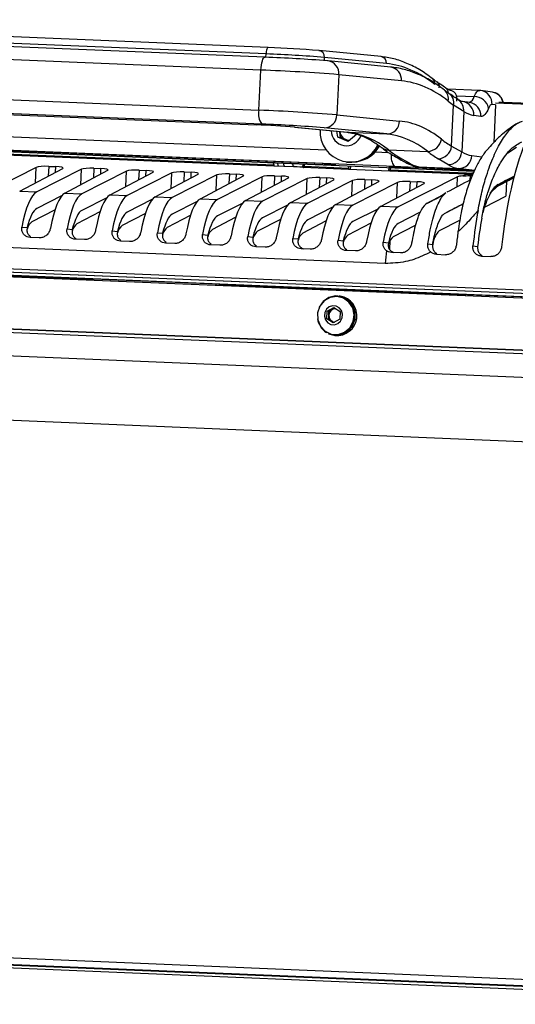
# Model space of a CAD drawing. Header units: millimetres. Extents: x 9 to 583, y 10 to 410.
# Tile 46 of 107: x 255 to 270, y 118 to 147. Entities that reach past the tile are written whole.
import ezdxf

# ---------------------------------------------------------------- set-up
doc = ezdxf.new("R2010")
doc.units = ezdxf.units.MM

msp = doc.modelspace()

# ---------------------------------------------------------------- linework, layer by layer
at = {"color": 7, "linetype": 'Continuous', "lineweight": 25}
for p, q in [((262.9021, 146.2436), (242.9988, 147.0735)), ((262.8074, 145.9549), (242.9042, 146.7848)), ((262.8412, 146.0509), (242.9379, 146.8809)), ((262.6855, 145.5695), (242.7823, 146.3995)), ((262.9034, 146.2435), (262.9021, 146.2436)), ((264.4177, 146.1538), (264.4276, 146.1531)), ((266.2742, 145.9712), (264.4276, 146.1531)), ((262.8074, 145.9549), (262.8101, 145.9546)), ((266.435, 145.7655), (264.5884, 145.9474)), ((264.6937, 145.8429), (264.6737, 145.8443)), ((266.5634, 145.6587), (264.6937, 145.8429)), ((262.6277, 144.3713), (262.6855, 145.5695)), ((242.7244, 145.2012), (262.6277, 144.3713)), ((265.0151, 145.4316), (264.9573, 144.2333)), ((266.8849, 145.2474), (265.0151, 145.4316)), ((269.217, 144.9602), (268.2666, 144.9998)), ((269.217, 144.9602), (269.2235, 144.9596)), ((269.2581, 144.9565), (269.2235, 144.9596)), ((269.6001, 144.91), (269.2581, 144.9565)), ((269.6343, 144.9037), (269.6001, 144.91)), ((262.7137, 143.9575), (242.8104, 144.7875)), ((243.6094, 144.7244), (262.546, 143.9348)), ((243.612, 144.7242), (262.5486, 143.9345)), ((268.536, 144.638), (268.5411, 144.7436)), ((268.9232, 144.6), (268.7127, 144.6286)), ((271.9656, 144.4914), (269.6938, 144.5861)), ((269.9394, 144.601), (269.7944, 144.607)), ((284.742, 143.9837), (269.9394, 144.601)), ((268.3836, 143.2978), (268.4428, 144.5259)), ((268.7446, 144.337), (268.4428, 144.5259)), ((268.7446, 144.337), (268.6863, 143.1287)), ((269.6949, 144.5298), (269.5897, 144.5441)), ((269.6949, 144.5298), (269.6408, 143.4086)), ((264.9573, 144.2333), (266.8271, 144.0491)), ((269.2547, 144.1876), (269.0442, 144.2162)), ((262.5486, 143.9345), (262.546, 143.9348)), ((263.6908, 143.8671), (265.2523, 143.7133)), ((263.6908, 143.8671), (263.7108, 143.8658)), ((263.7108, 143.8658), (265.2722, 143.7119)), ((266.4471, 143.663), (264.5773, 143.8472)), ((264.9839, 143.5668), (264.9589, 143.7422)), ((265.0416, 143.7266), (265.0406, 143.7342)), ((265.0407, 143.7341), (265.0416, 143.7266)), ((265.066, 143.5556), (265.0416, 143.7266)), ((265.2523, 143.7133), (265.2722, 143.7119)), ((265.2722, 143.7119), (266.4471, 143.663)), ((243.3893, 143.6256), (269.0549, 142.5553)), ((266.6723, 142.6944), (245.0883, 143.5944)), ((264.5157, 142.7769), (247.4027, 143.4905)), ((247.6658, 143.4547), (264.7788, 142.7411)), ((265.2947, 143.4425), (264.9839, 143.5668)), ((265.066, 143.5556), (264.9839, 143.5668)), ((265.2214, 143.4935), (265.066, 143.5556)), ((265.3123, 143.4571), (265.2214, 143.4935)), ((265.5566, 143.6601), (265.2947, 143.4425)), ((263.0751, 142.6996), (249.4997, 143.2657)), ((249.5255, 143.3032), (263.0705, 142.7384)), ((266.4946, 143.1913), (267.6695, 143.1423)), ((268.3836, 143.2978), (268.6863, 143.1287)), ((270.3216, 143.262), (270.0621, 143.0898)), ((265.2426, 142.8261), (265.2626, 142.8234)), ((266.9006, 142.9189), (267.1128, 142.7982)), ((268.2691, 142.7499), (267.9824, 142.9231)), ((255.9789, 142.6672), (254.6438, 141.9911)), ((255.4825, 141.9561), (256.7689, 142.6343)), ((257.3279, 142.611), (255.9928, 141.9348)), ((256.349, 142.697), (256.5608, 142.6882)), ((256.8315, 141.8998), (258.1179, 142.578)), ((258.6769, 142.5547), (257.3418, 141.8786)), ((257.698, 142.6408), (257.9098, 142.6319)), ((258.1805, 141.8436), (259.4669, 142.5218)), ((259.047, 142.5845), (259.2588, 142.5757)), ((260.396, 142.5283), (260.6078, 142.5194)), ((263.0559, 142.8055), (263.0705, 142.7384)), ((263.9594, 142.6678), (263.0816, 142.7044)), ((263.2087, 142.6991), (263.1858, 142.8001)), ((263.6984, 142.7031), (263.9195, 142.6731)), ((263.7045, 142.6784), (263.6984, 142.7031)), ((265.3064, 142.6066), (263.9533, 142.663)), ((263.9791, 142.7005), (264, 142.7661)), ((263.9791, 142.7005), (265.317, 142.6447)), ((264.9189, 142.7402), (264.7611, 142.7617)), ((265.3064, 142.6066), (265.3046, 142.6056)), ((266.5379, 142.5542), (265.3046, 142.6056)), ((265.317, 142.6447), (265.3202, 142.7111)), ((265.3588, 142.7095), (265.3537, 142.6036)), ((266.51, 142.5553), (266.5151, 142.6612)), ((266.5148, 142.6885), (266.6726, 142.6671)), ((266.5379, 142.5542), (266.5398, 142.5551)), ((268.8138, 142.4603), (266.5398, 142.5551)), ((266.5536, 142.6596), (266.5504, 142.5933)), ((266.5504, 142.5933), (268.8244, 142.4985)), ((268.582, 142.6073), (266.6549, 142.6877)), ((266.9179, 142.6519), (268.8451, 142.5715)), ((267.3707, 142.6924), (267.406, 142.6836)), ((267.406, 142.6836), (268.5817, 142.6346)), ((268.9852, 142.5706), (268.8273, 142.5921)), ((260.0259, 142.4985), (258.6908, 141.8223)), ((259.5295, 141.7873), (260.8159, 142.4655)), ((261.3749, 142.4422), (260.0398, 141.7661)), ((260.8785, 141.7311), (262.1649, 142.4093)), ((262.7239, 142.3859), (261.3888, 141.7098)), ((261.745, 142.472), (261.9568, 142.4632)), ((262.2275, 141.6748), (263.5139, 142.353)), ((264.0729, 142.3297), (262.7378, 141.6536)), ((263.094, 142.4158), (263.3058, 142.4069)), ((263.5765, 141.6186), (264.8629, 142.2968)), ((265.4219, 142.2734), (264.0868, 141.5973)), ((264.443, 142.3595), (264.6549, 142.3507)), ((264.9255, 141.5623), (266.2119, 142.2405)), ((265.792, 142.3033), (266.0039, 142.2944)), ((268.5624, 142.3851), (266.7848, 141.4848)), ((267.141, 142.247), (267.3529, 142.2382)), ((268.721, 142.4123), (268.8138, 142.4603)), ((269.7737, 142.1589), (269.9921, 142.2718)), ((269.7897, 142.1279), (270.1004, 142.2884)), ((269.9921, 142.2718), (270.25, 142.405)), ((270.0262, 142.2501), (270.0048, 141.8057)), ((255.4825, 141.9561), (255.9928, 141.9348)), ((266.7709, 142.2172), (265.4358, 141.541)), ((266.2745, 141.5061), (267.5609, 142.1843)), ((256.7361, 141.8167), (255.9923, 141.44)), ((256.8315, 141.8998), (257.3418, 141.8786)), ((258.0851, 141.7604), (257.3413, 141.3837)), ((258.1805, 141.8436), (258.6908, 141.8223)), ((259.4341, 141.7042), (258.6903, 141.3275)), ((259.5295, 141.7873), (260.0398, 141.7661)), ((260.7831, 141.6479), (260.0393, 141.2712)), ((260.8785, 141.7311), (261.3888, 141.7098)), ((262.2275, 141.6748), (262.7378, 141.6536)), ((267.8477, 141.698), (267.8856, 141.7197)), ((269.3682, 141.4768), (270.0048, 141.8057)), ((255.8516, 141.05), (256.536, 141.4035)), ((257.2006, 140.9937), (257.885, 141.3473)), ((262.1321, 141.5916), (261.3883, 141.215)), ((263.4811, 141.5354), (262.7373, 141.1587)), ((263.5765, 141.6186), (264.0868, 141.5973)), ((264.8301, 141.4791), (264.0863, 141.1025)), ((264.9255, 141.5623), (265.4358, 141.541)), ((266.1791, 141.4229), (265.4353, 141.0462)), ((266.2745, 141.5061), (266.7848, 141.4848)), ((268.1877, 141.3003), (268.7296, 141.5802)), ((258.5497, 140.9375), (259.234, 141.291)), ((259.8987, 140.8812), (260.583, 141.2348)), ((261.2477, 140.825), (261.932, 141.1785)), ((262.5967, 140.7687), (263.281, 141.1223)), ((263.9457, 140.7125), (264.63, 141.066)), ((267.4456, 141.3249), (266.7843, 140.99)), ((268.022, 140.7814), (268.6275, 141.0941)), ((223.8856, 140.85), (283.6017, 138.3599)), ((223.8864, 140.8525), (283.601, 138.3624)), ((266.3997, 139.7979), (241.3468, 140.8426)), ((255.5492, 140.8846), (255.7049, 140.8668)), ((256.8982, 140.8284), (257.0539, 140.8106)), ((258.2472, 140.7721), (258.4029, 140.7543)), ((265.2947, 140.6562), (265.979, 141.0098)), ((266.6437, 140.6), (267.3047, 140.9415)), ((283.6412, 138.2092), (223.8325, 140.7031)), ((283.6282, 138.2588), (223.8513, 140.7514)), ((256.0693, 140.5651), (255.7928, 140.5766)), ((257.4183, 140.5088), (257.1418, 140.5203)), ((258.7673, 140.4526), (258.4909, 140.4641)), ((259.5962, 140.7159), (259.7519, 140.6981)), ((260.9452, 140.6596), (261.1009, 140.6418)), ((262.2943, 140.6034), (262.4499, 140.5856)), ((263.6433, 140.5471), (263.7989, 140.5293)), ((264.9923, 140.4909), (265.1479, 140.473)), ((266.5422, 140.4811), (266.5296, 140.2196)), ((260.1163, 140.3963), (259.8399, 140.4078)), ((261.4653, 140.3401), (261.1889, 140.3516)), ((262.8143, 140.2838), (262.5379, 140.2953)), ((264.1633, 140.2275), (263.8869, 140.2391)), ((265.5123, 140.1713), (265.2359, 140.1828)), ((266.3413, 140.4346), (266.4969, 140.4168)), ((267.6744, 140.3802), (267.8185, 140.3637)), ((269.0198, 140.3244), (269.1583, 140.3085)), ((266.581, 140.1619), (266.655, 140.1237)), ((266.8601, 140.1152), (266.5847, 140.1266)), ((267.9287, 140.0709), (268.2053, 140.0594)), ((269.2777, 140.0147), (269.5544, 140.0031)), ((257.6137, 139.3247), (250.3628, 139.627)), ((256.6068, 139.3692), (255.4891, 139.4158)), ((255.4891, 139.4158), (255.5154, 139.4122)), ((255.526, 139.4117), (255.5261, 139.4142)), ((256.6331, 139.3656), (256.6068, 139.3692)), ((257.6138, 139.3272), (256.8381, 139.3595)), ((256.8381, 139.3595), (256.8644, 139.3559)), ((256.875, 139.3555), (256.8751, 139.358)), ((257.6141, 139.3343), (257.6122, 139.2946)), ((261.3493, 139.1803), (257.6877, 139.333)), ((283.5858, 136.6606), (223.9406, 139.1478)), ((283.691, 136.6463), (224.0459, 139.1334)), ((283.5898, 136.5505), (224.1374, 139.0296)), ((261.5403, 139.1634), (261.4719, 139.1727)), ((261.5388, 139.1308), (261.5403, 139.1634)), ((268.7911, 138.8586), (261.5402, 139.161)), ((262.0028, 139.1441), (261.5403, 139.1634)), ((262.0292, 139.1406), (262.0028, 139.1441)), ((263.3518, 139.0879), (262.2341, 139.1345)), ((262.2341, 139.1345), (262.2604, 139.1309)), ((262.271, 139.1305), (262.2711, 139.133)), ((263.3782, 139.0843), (263.3518, 139.0879)), ((264.7009, 139.0316), (263.5831, 139.0783)), ((263.5831, 139.0783), (263.6094, 139.0747)), ((263.62, 139.0742), (263.6201, 139.0767)), ((264.7272, 139.0281), (264.7009, 139.0316)), ((266.0499, 138.9754), (264.9321, 139.022)), ((264.9321, 139.022), (264.9584, 139.0184)), ((264.969, 139.018), (264.9691, 139.0205)), ((265.0192, 138.8068), (264.9992, 138.8095)), ((265.0587, 138.8216), (265.0219, 138.8266)), ((266.0762, 138.9718), (266.0499, 138.9754)), ((267.3989, 138.9191), (266.2811, 138.9658)), ((266.2811, 138.9658), (266.3074, 138.9622)), ((266.318, 138.9617), (266.3181, 138.9642)), ((266.4687, 138.9579), (266.4686, 138.9555)), ((267.4252, 138.9156), (267.3989, 138.9191)), ((268.7479, 138.8629), (267.6301, 138.9095)), ((267.6301, 138.9095), (267.6564, 138.9059)), ((267.667, 138.9055), (267.6671, 138.908)), ((268.7742, 138.8593), (268.7479, 138.8629)), ((268.7916, 138.8682), (268.7896, 138.8285)), ((272.5267, 138.7142), (268.8651, 138.8669)), ((264.6658, 138.3727), (264.8617, 138.4845)), ((264.7205, 138.3653), (264.8185, 138.4212)), ((264.8185, 138.4212), (264.894, 138.4643)), ((264.8617, 138.4845), (265.0515, 138.3656)), ((222.9025, 138.3916), (282.3549, 135.9125)), ((264.6596, 138.142), (264.6658, 138.3727)), ((264.8494, 138.023), (264.6596, 138.142)), ((264.7143, 138.1345), (264.6596, 138.142)), ((264.7205, 138.3653), (264.6658, 138.3727)), ((264.7143, 138.1345), (264.7174, 138.2499)), ((264.8092, 138.075), (264.7143, 138.1345)), ((264.7174, 138.2499), (264.7205, 138.3653)), ((265.0454, 138.1348), (264.8494, 138.023)), ((265.0515, 138.3656), (265.0454, 138.1348)), ((264.8718, 138.0358), (264.8092, 138.075)), ((264.6369, 137.755), (264.6308, 137.7454)), ((264.6308, 137.7454), (264.6601, 137.7414)), ((264.7149, 137.7151), (264.7092, 137.7017)), ((264.8456, 137.6799), (264.8656, 137.6772)), ((264.8629, 137.6573), (264.8997, 137.6523)), ((281.8252, 134.0049), (222.3728, 136.484)), ((221.38, 120.4878), (281.2729, 117.9903)), ((221.3548, 120.1877), (281.2903, 117.6884)), ((281.3159, 117.7835), (221.423, 120.2809)), ((221.5019, 120.2702), (281.3948, 117.7727))]:
    msp.add_line(p, q, dxfattribs=at)
at = {"color": 8, "linetype": 'Continuous', "lineweight": 25}
for p, q in [((262.8365, 145.9535), (262.8412, 146.0509)), ((264.5838, 145.8525), (264.5884, 145.9474)), ((268.5351, 144.8031), (269.056, 144.7813)), ((246.8306, 143.9319), (264.6382, 143.1893)), ((266.1021, 143.1283), (266.5029, 143.1116)), ((268.9864, 143.0179), (269.2896, 142.9767)), ((255.9566, 142.206), (255.9789, 142.6672)), ((256.349, 142.697), (256.3349, 142.4055)), ((256.5527, 142.5203), (256.5608, 142.6882)), ((257.3056, 142.1498), (257.3279, 142.611)), ((257.698, 142.6408), (257.6839, 142.3492)), ((257.9017, 142.4641), (257.9098, 142.6319)), ((258.6546, 142.0935), (258.6769, 142.5547)), ((259.047, 142.5845), (259.0329, 142.293)), ((259.2507, 142.4078), (259.2588, 142.5757)), ((260.396, 142.5283), (260.3819, 142.2367)), ((260.5997, 142.3516), (260.6078, 142.5194)), ((264.7788, 142.7411), (264.7797, 142.7591)), ((266.5149, 142.6911), (266.5148, 142.6885)), ((266.6726, 142.6671), (266.6736, 142.6869)), ((266.9191, 142.6766), (266.9179, 142.6519)), ((267.3078, 142.7005), (267.3707, 142.6924)), ((269.062, 142.5693), (268.5817, 142.6346)), ((268.8451, 142.5715), (268.8459, 142.5896)), ((260.0036, 142.0373), (260.0259, 142.4985)), ((261.3526, 141.981), (261.3749, 142.4422)), ((261.745, 142.472), (261.7309, 142.1805)), ((261.9487, 142.2953), (261.9568, 142.4632)), ((262.7016, 141.9248), (262.7239, 142.3859)), ((263.094, 142.4158), (263.0799, 142.1242)), ((263.2977, 142.2391), (263.3058, 142.4069)), ((264.0506, 141.8685), (264.0729, 142.3297)), ((264.443, 142.3595), (264.4289, 142.068)), ((264.6467, 142.1828), (264.6549, 142.3507)), ((265.3996, 141.8123), (265.4219, 142.2734)), ((265.792, 142.3033), (265.7779, 142.0117)), ((265.9958, 142.1266), (266.0039, 142.2944)), ((267.141, 142.247), (267.1269, 141.9555)), ((267.3448, 142.0703), (267.3529, 142.2382)), ((268.5482, 142.0903), (268.5624, 142.3851)), ((268.933, 142.4249), (268.9264, 142.2877)), ((266.7486, 141.756), (266.7709, 142.2172)), ((223.9152, 140.9513), (283.5814, 138.4633)), ((257.6877, 139.333), (257.6857, 139.2915)), ((261.3473, 139.1388), (261.3493, 139.1803)), ((261.4719, 139.1727), (261.4701, 139.1337)), ((268.8651, 138.8669), (268.8631, 138.8254))]:
    msp.add_line(p, q, dxfattribs=at)
at = {"color": 8, "linetype": 'Continuous', "lineweight": 25, "flags": 128}
for points in [[(262.9021, 146.2436), (262.893, 146.241), (262.8826, 146.231), (262.8726, 146.2138), (262.8634, 146.19), (262.8554, 146.1607), (262.8489, 146.1268), (262.8441, 146.0897), (262.8412, 146.0509)], [(262.6855, 145.5695), (262.6913, 145.6472), (262.7009, 145.7213), (262.714, 145.789), (262.73, 145.8478), (262.7483, 145.8953), (262.7683, 145.9297), (262.7892, 145.9498), (262.8074, 145.9549)], [(269.056, 144.7813), (269.0757, 144.8245), (269.0959, 144.8621), (269.1167, 144.8939), (269.1379, 144.9196), (269.1593, 144.9392), (269.1808, 144.9524), (269.2022, 144.9592), (269.217, 144.9602)], [(268.5411, 144.7436), (268.5406, 144.744), (268.5341, 144.7452)], [(267.2699, 142.7144), (267.3285, 142.6949), (267.406, 142.6836)]]:
    msp.add_lwpolyline(points, dxfattribs=at)
at = {"color": 7, "linetype": 'Continuous', "lineweight": 25, "flags": 128}
for points in [[(269.4892, 144.4371), (269.4617, 144.3767), (269.4333, 144.324), (269.4043, 144.2795), (269.3746, 144.2435), (269.3447, 144.2161), (269.3146, 144.1976), (269.2845, 144.1881), (269.2547, 144.1876)], [(269.5897, 144.5441), (269.5769, 144.5439), (269.564, 144.5398), (269.5511, 144.5319), (269.5383, 144.5201), (269.5256, 144.5047), (269.5131, 144.4856), (269.5009, 144.4631), (269.4892, 144.4371)], [(263.3536, 142.7931), (263.3645, 142.7539), (263.3937, 142.6913)], [(263.6681, 142.6799), (263.6539, 142.7146), (263.6382, 142.7812)], [(263.9195, 142.6731), (263.952, 142.7294), (263.9667, 142.7675)], [(264.9189, 142.7402), (264.9255, 142.739), (264.9244, 142.7381), (264.9157, 142.7376), (264.8997, 142.7375), (264.877, 142.7378), (264.8485, 142.7386), (264.8154, 142.7397), (264.7788, 142.7411)], [(266.5148, 142.6885), (266.5082, 142.6898), (266.5093, 142.6907), (266.518, 142.6912), (266.534, 142.6913), (266.5567, 142.6909), (266.5851, 142.6902), (266.6183, 142.6891), (266.6549, 142.6877)], [(268.9852, 142.5706), (268.9917, 142.5694), (268.9906, 142.5685), (268.9819, 142.568), (268.9659, 142.5679), (268.9433, 142.5683), (268.9148, 142.569), (268.8817, 142.5701), (268.8451, 142.5715)], [(265.1841, 137.7463), (265.3411, 137.8797), (265.4416, 138.0623), (265.472, 138.2696), (265.4281, 138.4735), (265.316, 138.6465), (265.1506, 138.7652), (264.9545, 138.8136), (264.754, 138.7852), (264.5763, 138.6838), (264.4453, 138.5231), (264.3787, 138.3248), (264.3856, 138.1156), (264.4649, 137.9239), (264.6061, 137.7755), (264.7899, 137.6905), (264.9917, 137.6803), (265.1841, 137.7463)], [(264.7092, 137.7017), (264.9073, 137.6531), (265.1099, 137.6802), (265.2909, 137.7794), (265.4272, 137.938), (265.5012, 138.1356), (265.5035, 138.347), (265.4336, 138.5448), (265.3006, 138.7037), (265.1217, 138.8034), (264.9196, 138.8309), (264.7205, 138.7827), (264.55, 138.6651), (264.4298, 138.4931), (264.4259, 138.4846)], [(264.9864, 138.0046), (265.069, 138.0764), (265.1191, 138.1751), (265.1291, 138.2859), (265.0974, 138.3917), (265.0289, 138.4766), (264.934, 138.5275), (264.8272, 138.5368), (264.7247, 138.5029), (264.6421, 138.4312), (264.592, 138.3324), (264.5821, 138.2216), (264.6137, 138.1158), (264.6822, 138.0309), (264.7771, 137.98), (264.8839, 137.9708), (264.9864, 138.0046)], [(264.8656, 137.6772), (265.0117, 137.6776), (265.2041, 137.7436)]]:
    msp.add_lwpolyline(points, dxfattribs=at)
at = {"color": 7, "linetype": 'Continuous', "lineweight": 25}
for centre, radius, start, end in [((261.36, 106.2359), 39.8425, 85.35229, 87.86946), ((261.6197, 111.7372), 34.5302, 85.35229, 87.86946), ((261.2301, 103.4853), 42.4987, 85.35229, 87.86946), ((260.7106, 92.4829), 53.1234, 85.35229, 87.86946), ((268.3414, 144.7533), 0.2, 357.23668, 76.94008), ((269.052, 144.3316), 0.4498, 13.57178, 89.48385), ((263.1134, 144.2564), 0.4991, 166.69145, 216.78012), ((260.6528, 91.2846), 53.1234, 85.35229, 87.86946), ((269.1497, 144.9101), 0.7019, 234.74828, 261.357), ((264.5703, 144.2341), 0.387, 271.04685, 359.8757), ((266.44, 144.0499), 0.387, 271.04685, 359.8757), ((261.5585, 117.3914), 26.5617, 85.35229, 87.86946), ((261.1337, 101.4882), 42.4987, 85.35229, 87.86946), ((265.3638, 143.7345), 0.9109, 176.38948, 333.99993), ((265.2433, 143.7676), 0.4553, 181.08162, 340.01193), ((265.3332, 143.7655), 0.2941, 187.59328, 247.66144), ((265.3252, 143.7526), 0.2791, 248.17351, 271.42187), ((267.644, 143.5819), 0.4403, 273.31515, 350.40442), ((265.3769, 143.7343), 0.918, 262.84359, 333.46612), ((265.4336, 143.7384), 0.9053, 286.10397, 331.30529), ((267.9604, 143.3487), 0.4262, 272.95869, 353.14054), ((268.2783, 143.159), 0.4091, 268.71164, 355.75312), ((269.1, 143.7879), 0.7783, 237.88875, 261.60827), ((268.5906, 143.0305), 0.396, 268.71742, 358.17756), ((264.3707, 138.4451), 4.3341, 84.83192, 88.08171), ((265.2595, 142.6402), 0.0577, 324.42087, 4.5419), ((266.4929, 142.5887), 0.0577, 324.42087, 4.5419), ((267.1209, 148.2718), 5.5954, 265.40123, 272.91986), ((267.063, 146.9836), 4.3341, 264.83192, 268.08171), ((267.5541, 143.5073), 0.8352, 238.1055, 257.31709), ((268.7, 143.4366), 0.8107, 237.88875, 261.60827), ((268.4369, 138.2756), 4.3341, 84.83192, 88.08171), ((268.7669, 142.4939), 0.0577, 324.42087, 4.5419), ((256.1454, 140.6939), 0.4616, 129.51912, 164.00245), ((257.4944, 140.6376), 0.4616, 129.51912, 164.00245), ((258.8434, 140.5814), 0.4616, 129.51912, 164.00245), ((260.1924, 140.5251), 0.4616, 129.51912, 164.00245), ((261.5414, 140.4689), 0.4616, 129.51912, 164.00245), ((262.8904, 140.4126), 0.4616, 129.51912, 164.00245), ((264.2394, 140.3564), 0.4616, 129.51912, 164.00245), ((265.5884, 140.3001), 0.4616, 129.51912, 164.00245), ((266.9374, 140.2439), 0.4616, 129.51912, 164.00245), ((273.3525, 139.2546), 6.974, 172.40375, 175.53192), ((257.638, 138.5692), 0.7654, 86.27628, 91.78683), ((261.2767, 137.0145), 2.1671, 84.83192, 88.08171), ((264.9654, 138.2388), 0.5902, 263.60915, 80.90335), ((264.9255, 138.2428), 0.5717, 299.16262, 80.56888), ((268.8154, 138.1031), 0.7654, 86.27628, 91.78683), ((264.9205, 138.2455), 0.2032, 120.15648, 178.76047), ((264.9123, 138.2576), 0.1886, 86.62515, 119.83824), ((264.9601, 138.2306), 0.5864, 188.28341, 235.8365), ((264.9167, 138.243), 0.1994, 178.02053, 237.39122), ((264.9085, 138.2332), 0.1867, 237.8683, 264.85508)]:
    msp.add_arc(centre, radius, start, end, dxfattribs=at)
at = {"color": 8, "linetype": 'Continuous', "lineweight": 25}
for centre, radius, start, end in [((264.3999, 145.9658), 0.1893, 354.42562, 81.58943), ((264.6383, 145.4683), 0.3786, 354.42562, 81.58943), ((266.2465, 145.7839), 0.1893, 354.42562, 81.58943), ((266.5081, 145.2841), 0.3786, 354.42562, 81.58943), ((267.713, 145.1762), 0.169, 348.2314, 49.7371), ((267.8476, 145.0735), 0.1716, 348.92245, 54.07582), ((267.9523, 144.7143), 0.3355, 347.9626, 50.01378), ((268.101, 144.8798), 0.1868, 1.75169, 54.55169), ((268.1048, 144.5912), 0.3443, 349.06297, 54.56043), ((268.3402, 144.7593), 0.1944, 355.8383, 76.2105), ((269.1995, 144.5699), 0.391, 356.21465, 81.37427), ((269.544, 144.5278), 0.3866, 11.00421, 76.49338), ((268.6822, 145.3713), 0.6434, 243.92803, 256.69213), ((268.3695, 144.3739), 0.377, 354.3742, 55.40759), ((268.6541, 144.242), 0.391, 356.21465, 81.37427), ((268.819, 144.8292), 0.2418, 290.48609, 348.59026), ((268.8645, 144.2134), 0.391, 356.21465, 81.37427), ((266.4856, 143.5015), 0.3103, 232.23945, 271.67262), ((267.0399, 142.9753), 0.4626, 169.65685, 217.38747), ((266.8996, 143.2368), 0.318, 241.95901, 270.16837), ((267.1274, 143.1653), 0.3674, 237.85395, 267.72309)]:
    msp.add_arc(centre, radius, start, end, dxfattribs=at)
at = {"color": 7, "linetype": 'Continuous', "lineweight": 25}
for centre, major_axis, ratio, start_param, end_param in [((265.8566, 133.7829), (0.4361, 11.9922), 0.4379423, 5.9722759, 6.25607), ((266.3258, 133.6642), (0.4216, 11.5925), 0.4379423, 5.9722759, 6.25607), ((269.6957, 152.5955), (0.3053, 8.3945), 0.4379423, 2.8306832, 2.8779334), ((266.3258, 133.6642), (0.378, 10.3932), 0.4379423, 5.9722759, 6.25607), ((264.7903, 133.7264), (0.3609, 9.9936), 0.4448829, 5.9721254, 6.2559195), ((265.9651, 133.6774), (0.3609, 9.9936), 0.4448829, 5.9721254, 6.2559195), ((269.6957, 152.5955), (0.3489, 9.5938), 0.4379423, 2.8306832, 2.9079614), ((268.1601, 152.6578), (0.3659, 9.9934), 0.4310017, 2.8308282, 2.9306798), ((269.335, 152.6088), (0.3659, 9.9934), 0.4310017, 2.8308282, 2.9081064), ((271.182, 138.8451), (0.2278, 5.4464), 0.2593638, 0.6021805, 1.3134025), ((256.2675, 142.6549), (0.3003, -0.0002), 0.1457758, 1.2961796, 2.86174), ((256.4794, 142.6461), (0.3003, -0.0002), 0.1457758, 6.0138046, 7.5793649), ((257.6165, 142.5987), (0.3003, -0.0002), 0.1457758, 1.2961796, 2.86174), ((257.8284, 142.5898), (0.3003, -0.0002), 0.1457758, 6.0138046, 7.5793649), ((258.9655, 142.5424), (0.3003, -0.0002), 0.1457758, 1.2961796, 2.86174), ((259.1774, 142.5336), (0.3003, -0.0002), 0.1457758, 6.0138046, 7.5793649), ((260.3145, 142.4862), (0.3003, -0.0002), 0.1457758, 1.2961796, 2.86174), ((260.5264, 142.4773), (0.3003, -0.0002), 0.1457758, 6.0138046, 7.5793649), ((263.8312, 142.8451), (0.9052, 0.3446), 0.2208212, 2.4575125, 2.4702668), ((261.6635, 142.4299), (0.3003, -0.0002), 0.1457758, 1.2961796, 2.86174), ((261.8754, 142.4211), (0.3003, -0.0002), 0.1457758, 6.0138046, 7.5793649), ((263.0125, 142.3737), (0.3003, -0.0002), 0.1457758, 1.2961796, 2.86174), ((263.2244, 142.3648), (0.3003, -0.0002), 0.1457758, 6.0138046, 7.5793649), ((264.3615, 142.3174), (0.3003, -0.0002), 0.1457758, 1.2961796, 2.86174), ((264.5734, 142.3086), (0.3003, -0.0002), 0.1457758, 6.0138046, 7.5793649), ((265.7105, 142.2612), (0.3003, -0.0002), 0.1457758, 1.2961796, 2.86174), ((265.9224, 142.2523), (0.3003, -0.0002), 0.1457758, 6.0138046, 7.5793649), ((267.0595, 142.2049), (0.3003, -0.0002), 0.1457758, 1.2961796, 2.86174), ((267.2714, 142.1961), (0.3003, -0.0002), 0.1457758, 6.0138046, 7.5793649), ((201.4147, 109.6175), (105.6542, 53.5246), 0.0149009, 5.3896803, 5.3983593), ((268.8511, 142.3728), (0.3003, -0.0002), 0.1457758, 2.0189226, 2.86174), ((268.9098, 144.4873), (0.2026, 2.0194), 0.9502293, 3.1970102, 3.3085306), ((268.9204, 144.4858), (0.2157, 1.9783), 0.9496329, 3.2051509, 3.3226953), ((268.8392, 144.4508), (0.2201, 2.0187), 0.9496329, 3.304531, 3.3415882), ((269.0565, 144.563), (0.2751, 2.5234), 0.9496329, 3.7034922, 3.7687077), ((255.991, 139.9555), (0.0831, 1.9983), 0.26946, 0.1497123, 1.0984496), ((256.8262, 139.9207), (0.0836, 1.9983), 0.2593638, 0.1497835, 1.0985207), ((257.34, 139.8993), (0.0831, 1.9983), 0.26946, 0.1497123, 1.0984496), ((258.1752, 139.8645), (0.0836, 1.9983), 0.2593638, 0.1497835, 1.0985207), ((258.689, 139.843), (0.0831, 1.9983), 0.26946, 0.1497123, 1.0984496), ((259.5242, 139.8082), (0.0836, 1.9983), 0.2593638, 0.1497835, 1.0985207), ((260.038, 139.7868), (0.0831, 1.9983), 0.26946, 0.1497123, 1.0984496), ((260.8732, 139.752), (0.0836, 1.9983), 0.2593638, 0.1497835, 1.0985207), ((261.387, 139.7305), (0.0831, 1.9983), 0.26946, 0.1497123, 1.0984496), ((262.2222, 139.6957), (0.0836, 1.9983), 0.2593638, 0.1497835, 1.0985207), ((262.736, 139.6743), (0.0831, 1.9983), 0.26946, 0.1497123, 1.0984496), ((305.1447, 163.2072), (101.7997, 53.6861), 0.0151898, 4.3271817, 4.3320068), ((255.991, 139.9555), (0.0623, 1.4987), 0.26946, 0.1497123, 0.9284655), ((257.34, 139.8993), (0.0623, 1.4987), 0.26946, 0.1497123, 0.9284655), ((263.5712, 139.6395), (0.0836, 1.9983), 0.2593638, 0.1497835, 1.0985207), ((264.085, 139.618), (0.0831, 1.9983), 0.26946, 0.1497123, 1.0984496), ((264.9202, 139.5832), (0.0836, 1.9983), 0.2593638, 0.1497835, 1.0985207), ((265.434, 139.5618), (0.0831, 1.9983), 0.26946, 0.1497123, 1.0984496), ((266.2692, 139.527), (0.0836, 1.9983), 0.2593638, 0.1497835, 1.0985207), ((266.783, 139.5055), (0.0831, 1.9983), 0.26946, 0.1497123, 1.0984496), ((201.4147, 109.6175), (132.0678, 66.9058), 0.0149009, 5.2349392, 5.2396775), ((270.3814, 138.8785), (0.2264, 5.4465), 0.26946, 1.1049861, 1.3133313), ((258.689, 139.843), (0.0623, 1.4987), 0.26946, 0.1497123, 0.9284655), ((260.038, 139.7868), (0.0623, 1.4987), 0.26946, 0.1497123, 0.9284655), ((261.387, 139.7305), (0.0623, 1.4987), 0.26946, 0.1497123, 0.9284655), ((262.736, 139.6743), (0.0623, 1.4987), 0.26946, 0.1497123, 0.9284655), ((264.085, 139.618), (0.0623, 1.4987), 0.26946, 0.1497123, 0.9284655), ((270.3814, 138.8785), (0.2056, 4.9469), 0.26946, 1.1042351, 1.2887696), ((265.434, 139.5618), (0.0623, 1.4987), 0.26946, 0.1497123, 0.9284655), ((266.783, 139.5055), (0.0623, 1.4987), 0.26946, 0.1497123, 0.9284655), ((269.833, 138.9014), (0.2278, 5.4464), 0.2593638, 1.2373991, 1.3134025)]:
    msp.add_ellipse(centre, major_axis=major_axis, ratio=ratio, start_param=start_param, end_param=end_param, dxfattribs=at)
for points, knots in [([(267.8222, 145.3052), (267.7567, 145.3551), (267.5678, 145.4988), (267.2459, 145.6898), (266.8555, 145.8553), (266.5298, 145.9402), (266.3353, 145.9638), (266.2742, 145.9712)], [0, 0, 0, 0, 0.1341314, 0.3865655, 0.6375216, 0.8862446, 1, 1, 1, 1]), ([(268.1678, 144.9713), (268.0998, 145.023), (267.9055, 145.1708), (267.5731, 145.3675), (267.1699, 145.5379), (266.8311, 145.6262), (266.6283, 145.6508), (266.5634, 145.6587)], [0, 0, 0, 0, 0.136194, 0.3891882, 0.6390747, 0.8846986, 1, 1, 1, 1]), ([(267.9483, 145.2125), (267.9377, 145.2197), (267.8956, 145.2487), (267.8537, 145.281), (267.8222, 145.3052)], [0, 0, 0, 0, 0.2499775, 1, 1, 1, 1]), ([(268.2094, 145.032), (268.2072, 145.0335), (268.1647, 145.0639), (268.0825, 145.121), (267.9768, 145.1929), (267.9425, 145.2161)], [0, 0, 0, 0, 0.0342821, 0.6873801, 1, 1, 1, 1]), ([(268.3043, 144.8719), (268.2929, 144.8795), (268.2475, 144.9102), (268.202, 144.9451), (268.1678, 144.9713)], [0, 0, 0, 0, 0.2499352, 1, 1, 1, 1]), ([(268.3865, 144.9481), (268.3649, 144.954), (268.3093, 144.9692), (268.2476, 145.008), (268.21, 145.0316)], [0, 0, 0, 0, 0.3901633, 1, 1, 1, 1]), ([(268.5836, 144.6842), (268.582, 144.6852), (268.5387, 144.7148), (268.4512, 144.7737), (268.3384, 144.849), (268.2987, 144.8755)], [0, 0, 0, 0, 0.0235134, 0.6560068, 1, 1, 1, 1]), ([(269.9289, 144.6063), (269.9122, 144.6541), (269.8785, 144.75), (269.7697, 144.8577), (269.6782, 144.8871), (269.635, 144.901)], [0, 0, 0, 0, 0.3435497, 0.6902583, 1, 1, 1, 1]), ([(268.7127, 144.6286), (268.7016, 144.6304), (268.6681, 144.6358), (268.6177, 144.6646), (268.584, 144.6839)], [0, 0, 0, 0, 0.3311352, 1, 1, 1, 1]), ([(269.1718, 141.3793), (269.209, 141.5671), (269.2833, 141.9431), (269.441, 142.493), (269.6372, 143.0164), (269.8747, 143.4764), (270.1254, 143.8139), (270.3365, 143.9865), (270.4609, 144.0303), (270.4991, 144.0437)], [0, 0, 0, 0, 0.1192988, 0.2387735, 0.4073061, 0.5760497, 0.7495691, 0.9230814, 1, 1, 1, 1]), ([(265.2523, 143.7133), (265.3019, 143.707), (265.4563, 143.6874), (265.7137, 143.6092), (266.0123, 143.4645), (266.2054, 143.3225), (266.2944, 143.2571)], [0, 0, 0, 0, 0.1442945, 0.44889, 0.7458468, 1, 1, 1, 1]), ([(270.3633, 143.986), (270.3627, 143.9857), (270.2749, 143.9425), (270.1195, 143.8322), (269.8881, 143.6533), (269.6757, 143.4519), (269.5483, 143.31), (269.489, 143.2439)], [0, 0, 0, 0, 0.0014381, 0.2237611, 0.4661813, 0.7511506, 1, 1, 1, 1]), ([(269.2834, 141.1532), (269.3119, 141.2979), (269.3699, 141.5914), (269.4941, 142.0253), (269.6521, 142.446), (269.878, 142.8828), (270.1577, 143.2597), (270.3739, 143.3715), (270.4839, 143.4284)], [0, 0, 0, 0, 0.10283053, 0.20855438, 0.35936982, 0.51430486, 0.75309302, 1, 1, 1, 1]), ([(266.2944, 143.2571), (266.3312, 143.2285), (266.4789, 143.1141), (266.6338, 143.0239), (266.75, 142.9562)], [0, 0, 0, 0, 0.2496473, 1, 1, 1, 1]), ([(269.491, 143.242), (269.457, 143.2053), (269.3611, 143.1019), (269.2106, 142.8692), (269.0409, 142.5436), (268.8839, 142.1481), (268.7404, 141.6638), (268.6365, 141.182), (268.5892, 140.8537), (268.5728, 140.7396)], [0, 0, 0, 0, 0.0937784, 0.2644389, 0.4239861, 0.5861024, 0.7459798, 0.9117413, 1, 1, 1, 1]), ([(266.7484, 142.9569), (266.7583, 142.9517), (266.8223, 142.9177), (266.8898, 142.8798), (266.9228, 142.8593), (266.9315, 142.8539)], [0, 0, 0, 0, 0.1182732, 0.7669629, 1, 1, 1, 1]), ([(266.9365, 142.8513), (266.9867, 142.8228), (267.1042, 142.7561), (267.2336, 142.7207), (267.3078, 142.7005)], [0, 0, 0, 0, 0.4272488, 1, 1, 1, 1]), ([(263.0705, 142.7384), (263.0718, 142.7336), (263.0744, 142.7239), (263.0767, 142.7116), (263.0772, 142.7028), (263.0758, 142.7006), (263.0751, 142.6996)], [0, 0, 0, 0, 0.2615887, 0.5232526, 0.7806799, 1, 1, 1, 1]), ([(263.9533, 142.663), (263.9549, 142.664), (263.9583, 142.666), (263.9648, 142.6737), (263.9716, 142.6842), (263.9764, 142.6938), (263.9787, 142.6995), (263.9791, 142.7005)], [0, 0, 0, 0, 0.2246495, 0.4487958, 0.6857919, 0.9402116, 1, 1, 1, 1]), ([(267.3042, 142.7012), (267.3111, 142.6996), (267.3184, 142.698), (267.3152, 142.6988), (267.315, 142.6989)], [0, 0, 0, 0, 0.94475771, 1, 1, 1, 1]), ([(268.721, 142.4123), (268.753, 142.4143), (268.8171, 142.4183), (268.8917, 142.4223), (268.9288, 142.4246), (268.933, 142.4249)], [0, 0, 0, 0, 0.4694627, 0.9389411, 1, 1, 1, 1]), ([(269.9921, 142.2718), (269.9458, 142.2437), (269.8532, 142.1875), (269.6974, 142.0536), (269.5818, 141.9452), (269.5368, 141.903)], [0, 0, 0, 0, 0.3791661, 0.7583132, 1, 1, 1, 1]), ([(270.2219, 142.3905), (270.2025, 142.3759), (270.1463, 142.3334), (270.0554, 142.2764), (269.9661, 142.2237), (269.921, 142.199), (269.9071, 142.1918), (269.9048, 142.1906)], [0, 0, 0, 0, 0.1559173, 0.4522987, 0.6996844, 0.9485066, 1, 1, 1, 1]), ([(269.7737, 142.1589), (269.7345, 142.1308), (269.655, 142.0737), (269.5378, 141.9014), (269.4273, 141.6577), (269.3498, 141.4654), (269.3197, 141.3259), (269.3175, 141.3153)], [0, 0, 0, 0, 0.2381999, 0.4830298, 0.7273458, 0.9791872, 1, 1, 1, 1]), ([(269.5368, 141.903), (269.6163, 141.9888), (269.6987, 142.0776), (269.7712, 142.1562), (269.7737, 142.1589)], [0, 0, 0, 0, 0.9656623, 1, 1, 1, 1]), ([(267.6744, 140.3802), (267.6969, 140.5241), (267.7568, 140.9068), (267.8754, 141.3308), (268.0051, 141.6374), (268.1093, 141.8198), (268.1809, 141.8761), (268.2152, 141.903)], [0, 0, 0, 0, 0.1919271, 0.510435, 0.6782686, 0.8460722, 1, 1, 1, 1]), ([(268.2085, 141.912), (268.1848, 141.8936), (268.0931, 141.8229), (267.9697, 141.7464), (267.8715, 141.7023), (267.8504, 141.6928)], [0, 0, 0, 0, 0.215336, 0.8315803, 1, 1, 1, 1]), ([(267.6491, 141.6016), (267.5891, 141.5465), (267.4692, 141.4364), (267.3038, 141.0062), (267.2268, 140.6043), (267.1876, 140.3999)], [0, 0, 0, 0, 0.3297788, 0.6590013, 1, 1, 1, 1]), ([(269.1718, 141.3793), (269.0965, 141.2899), (268.9102, 141.0689), (268.6987, 140.8625), (268.5728, 140.7396)], [0, 0, 0, 0, 0.4048014, 1, 1, 1, 1]), ([(267.8185, 140.3637), (267.8293, 140.4233), (267.8713, 140.6535), (267.9699, 140.9949), (268.0932, 141.2336), (268.1696, 141.288), (268.1925, 141.3043)], [0, 0, 0, 0, 0.1247569, 0.4819897, 0.8447086, 1, 1, 1, 1]), ([(255.7928, 140.5766), (255.7619, 140.5809), (255.7001, 140.5897), (255.6227, 140.6404), (255.568, 140.7124), (255.541, 140.7979), (255.5466, 140.8565), (255.5492, 140.8846)], [0, 0, 0, 0, 0.198845, 0.3976223, 0.598447, 0.8067667, 1, 1, 1, 1]), ([(255.7049, 140.8668), (255.7002, 140.8251), (255.692, 140.7539), (255.7347, 140.6571), (255.7839, 140.6189), (255.8076, 140.6005)], [0, 0, 0, 0, 0.4233428, 0.7221277, 1, 1, 1, 1]), ([(256.4027, 140.8491), (256.3935, 140.8148), (256.3751, 140.7463), (256.3065, 140.6552), (256.2176, 140.592), (256.1344, 140.5657), (256.0856, 140.5652), (256.0693, 140.5651)], [0, 0, 0, 0, 0.2356886, 0.4720658, 0.6910664, 0.8963609, 1, 1, 1, 1]), ([(257.1418, 140.5203), (257.1109, 140.5247), (257.0491, 140.5334), (256.9717, 140.5842), (256.917, 140.6561), (256.89, 140.7417), (256.8956, 140.8002), (256.8982, 140.8284)], [0, 0, 0, 0, 0.198845, 0.3976223, 0.598447, 0.8067667, 1, 1, 1, 1]), ([(257.0539, 140.8106), (257.0492, 140.7688), (257.041, 140.6976), (257.0837, 140.6008), (257.1329, 140.5626), (257.1566, 140.5442)], [0, 0, 0, 0, 0.4233428, 0.7221277, 1, 1, 1, 1]), ([(257.7517, 140.7928), (257.7425, 140.7586), (257.7241, 140.69), (257.6555, 140.5989), (257.5666, 140.5358), (257.4834, 140.5095), (257.4346, 140.509), (257.4183, 140.5088)], [0, 0, 0, 0, 0.23568855, 0.47206578, 0.6910664, 0.89636092, 1, 1, 1, 1]), ([(258.4909, 140.4641), (258.4599, 140.4684), (258.3981, 140.4771), (258.3207, 140.5279), (258.266, 140.5998), (258.239, 140.6854), (258.2446, 140.744), (258.2472, 140.7721)], [0, 0, 0, 0, 0.198845, 0.3976223, 0.598447, 0.8067667, 1, 1, 1, 1]), ([(268.022, 140.7814), (267.9888, 140.7499), (267.9225, 140.687), (267.8525, 140.5249), (267.8256, 140.3985), (267.8209, 140.3765)], [0, 0, 0, 0, 0.452707, 0.9043753, 1, 1, 1, 1]), ([(258.4029, 140.7543), (258.3982, 140.7126), (258.3901, 140.6414), (258.4327, 140.5446), (258.4819, 140.5064), (258.5056, 140.488)], [0, 0, 0, 0, 0.4233428, 0.7221277, 1, 1, 1, 1]), ([(259.1007, 140.7366), (259.0915, 140.7023), (259.0731, 140.6338), (259.0045, 140.5427), (258.9156, 140.4795), (258.8324, 140.4532), (258.7836, 140.4527), (258.7673, 140.4526)], [0, 0, 0, 0, 0.2356886, 0.4720658, 0.6910664, 0.8963609, 1, 1, 1, 1]), ([(259.8399, 140.4078), (259.8089, 140.4122), (259.7471, 140.4209), (259.6697, 140.4717), (259.615, 140.5436), (259.588, 140.6292), (259.5936, 140.6877), (259.5962, 140.7159)], [0, 0, 0, 0, 0.198845, 0.3976223, 0.598447, 0.8067667, 1, 1, 1, 1]), ([(259.7519, 140.6981), (259.7472, 140.6563), (259.7391, 140.5851), (259.7817, 140.4883), (259.8309, 140.4501), (259.8546, 140.4317)], [0, 0, 0, 0, 0.4233428, 0.7221277, 1, 1, 1, 1]), ([(260.4497, 140.6803), (260.4405, 140.6461), (260.4221, 140.5775), (260.3535, 140.4864), (260.2646, 140.4233), (260.1814, 140.397), (260.1326, 140.3965), (260.1163, 140.3963)], [0, 0, 0, 0, 0.2356886, 0.4720658, 0.6910664, 0.8963609, 1, 1, 1, 1]), ([(261.1889, 140.3516), (261.1579, 140.3559), (261.0961, 140.3646), (261.0187, 140.4154), (260.964, 140.4873), (260.937, 140.5729), (260.9426, 140.6315), (260.9452, 140.6596)], [0, 0, 0, 0, 0.198845, 0.3976223, 0.598447, 0.8067667, 1, 1, 1, 1]), ([(261.1009, 140.6418), (261.0962, 140.6001), (261.0881, 140.5289), (261.1307, 140.4321), (261.1799, 140.3939), (261.2036, 140.3755)], [0, 0, 0, 0, 0.42334279, 0.72212767, 1, 1, 1, 1]), ([(261.7987, 140.6241), (261.7895, 140.5898), (261.7711, 140.5213), (261.7025, 140.4302), (261.6136, 140.367), (261.5304, 140.3407), (261.4816, 140.3402), (261.4653, 140.3401)], [0, 0, 0, 0, 0.2356886, 0.4720658, 0.6910664, 0.8963609, 1, 1, 1, 1]), ([(262.5379, 140.2953), (262.5069, 140.2997), (262.4451, 140.3084), (262.3677, 140.3592), (262.313, 140.4311), (262.286, 140.5167), (262.2916, 140.5752), (262.2943, 140.6034)], [0, 0, 0, 0, 0.198845, 0.3976223, 0.598447, 0.8067667, 1, 1, 1, 1]), ([(262.4499, 140.5856), (262.4452, 140.5438), (262.4371, 140.4726), (262.4797, 140.3758), (262.5289, 140.3376), (262.5526, 140.3192)], [0, 0, 0, 0, 0.4233428, 0.7221277, 1, 1, 1, 1]), ([(263.1477, 140.5678), (263.1385, 140.5336), (263.1201, 140.465), (263.0515, 140.3739), (262.9626, 140.3108), (262.8794, 140.2845), (262.8306, 140.284), (262.8143, 140.2838)], [0, 0, 0, 0, 0.2356886, 0.4720658, 0.6910664, 0.8963609, 1, 1, 1, 1]), ([(263.8869, 140.2391), (263.8559, 140.2434), (263.7941, 140.2521), (263.7167, 140.3029), (263.662, 140.3748), (263.635, 140.4604), (263.6406, 140.519), (263.6433, 140.5471)], [0, 0, 0, 0, 0.198845, 0.3976223, 0.598447, 0.8067667, 1, 1, 1, 1]), ([(263.7989, 140.5293), (263.7939, 140.4872), (263.7854, 140.4155), (263.8314, 140.3198), (263.8931, 140.2582), (263.947, 140.242), (263.9683, 140.2357)], [0, 0, 0, 0, 0.347596, 0.5929206, 0.8391043, 1, 1, 1, 1]), ([(264.4967, 140.5116), (264.4875, 140.4773), (264.4691, 140.4088), (264.4005, 140.3177), (264.3116, 140.2545), (264.2284, 140.2282), (264.1796, 140.2277), (264.1633, 140.2275)], [0, 0, 0, 0, 0.2356886, 0.4720658, 0.6910664, 0.8963609, 1, 1, 1, 1]), ([(265.2359, 140.1828), (265.2049, 140.1872), (265.1431, 140.1959), (265.0657, 140.2467), (265.011, 140.3186), (264.984, 140.4042), (264.9896, 140.4627), (264.9923, 140.4909)], [0, 0, 0, 0, 0.198845, 0.3976223, 0.598447, 0.8067667, 1, 1, 1, 1]), ([(265.1479, 140.473), (265.1432, 140.4313), (265.1351, 140.3601), (265.1777, 140.2633), (265.2269, 140.2251), (265.2506, 140.2067)], [0, 0, 0, 0, 0.4233428, 0.7221277, 1, 1, 1, 1]), ([(265.8457, 140.4553), (265.8365, 140.4211), (265.8181, 140.3525), (265.7495, 140.2614), (265.6606, 140.1983), (265.5774, 140.172), (265.5286, 140.1715), (265.5123, 140.1713)], [0, 0, 0, 0, 0.2356886, 0.4720658, 0.6910664, 0.8963609, 1, 1, 1, 1]), ([(266.4397, 140.1765), (266.4166, 140.1977), (266.3704, 140.24), (266.337, 140.329), (266.3347, 140.3956), (266.3406, 140.4309), (266.3413, 140.4346)], [0, 0, 0, 0, 0.3156659, 0.6308173, 0.9604279, 1, 1, 1, 1]), ([(266.5847, 140.1266), (266.5534, 140.1307), (266.5005, 140.1376), (266.4574, 140.1652), (266.4397, 140.1765)], [0, 0, 0, 0, 0.59110936, 1, 1, 1, 1]), ([(266.4969, 140.4168), (266.4921, 140.375), (266.4839, 140.3037), (266.5243, 140.2138), (266.5644, 140.1771), (266.581, 140.1619)], [0, 0, 0, 0, 0.45310141, 0.7728892, 1, 1, 1, 1]), ([(267.1876, 140.3999), (267.1793, 140.3663), (267.1626, 140.2992), (267.0984, 140.2095), (267.0136, 140.1457), (266.9298, 140.1165), (266.8789, 140.1155), (266.8601, 140.1152)], [0, 0, 0, 0, 0.22758141, 0.45565529, 0.6718558, 0.8789508, 1, 1, 1, 1]), ([(267.758, 140.1405), (267.737, 140.1644), (267.6949, 140.212), (267.6694, 140.2987), (267.6729, 140.3553), (267.6744, 140.3802)], [0, 0, 0, 0, 0.3591103, 0.7177983, 1, 1, 1, 1]), ([(267.8185, 140.3637), (267.816, 140.3292), (267.8112, 140.2602), (267.8527, 140.1665), (267.9041, 140.1109), (267.9392, 140.0931), (267.9449, 140.0902)], [0, 0, 0, 0, 0.3216105, 0.6441923, 0.9421509, 1, 1, 1, 1]), ([(268.525, 140.345), (268.518, 140.3113), (268.5041, 140.2438), (268.4435, 140.1554), (268.3615, 140.0913), (268.2774, 140.0609), (268.2251, 140.0598), (268.2053, 140.0594)], [0, 0, 0, 0, 0.2208997, 0.4419532, 0.659056, 0.8715641, 1, 1, 1, 1]), ([(269.2777, 140.0147), (269.246, 140.0192), (269.1825, 140.0283), (269.1018, 140.0817), (269.0441, 140.1579), (269.0164, 140.2433), (269.0188, 140.3002), (269.0198, 140.3244)], [0, 0, 0, 0, 0.2092963, 0.4185565, 0.6289139, 0.8425264, 1, 1, 1, 1]), ([(269.1583, 140.3085), (269.1575, 140.2743), (269.1559, 140.2058), (269.1988, 140.115), (269.2471, 140.0564), (269.2839, 140.0408), (269.2905, 140.038)], [0, 0, 0, 0, 0.3130474, 0.62636089, 0.93279799, 1, 1, 1, 1]), ([(269.874, 140.2887), (269.867, 140.255), (269.8531, 140.1875), (269.7925, 140.0991), (269.7105, 140.035), (269.6264, 140.0046), (269.5741, 140.0035), (269.5544, 140.0031)], [0, 0, 0, 0, 0.2208997, 0.4419532, 0.659056, 0.8715641, 1, 1, 1, 1]), ([(267.758, 140.1405), (267.5926, 140.0599), (267.35, 139.9418), (266.8931, 139.8147), (266.6044, 139.8049), (266.3997, 139.7979)], [0, 0, 0, 0, 0.3842235, 0.563291, 1, 1, 1, 1]), ([(267.9287, 140.0709), (267.8967, 140.0751), (267.8331, 140.0835), (267.7829, 140.1216), (267.758, 140.1405)], [0, 0, 0, 0, 0.5042797, 1, 1, 1, 1])]:
    msp.add_open_spline(points, degree=3, knots=knots, dxfattribs=at)
at = {"color": 8, "linetype": 'Continuous', "lineweight": 25}
msp.add_open_spline([(267.6491, 141.6016), (267.6847, 141.6147), (267.755, 141.6406), (267.817, 141.679), (267.8477, 141.698)], degree=3, knots=[0, 0, 0, 0, 0.5051695, 1, 1, 1, 1], dxfattribs=at)

doc.saveas('drawing.dxf')
